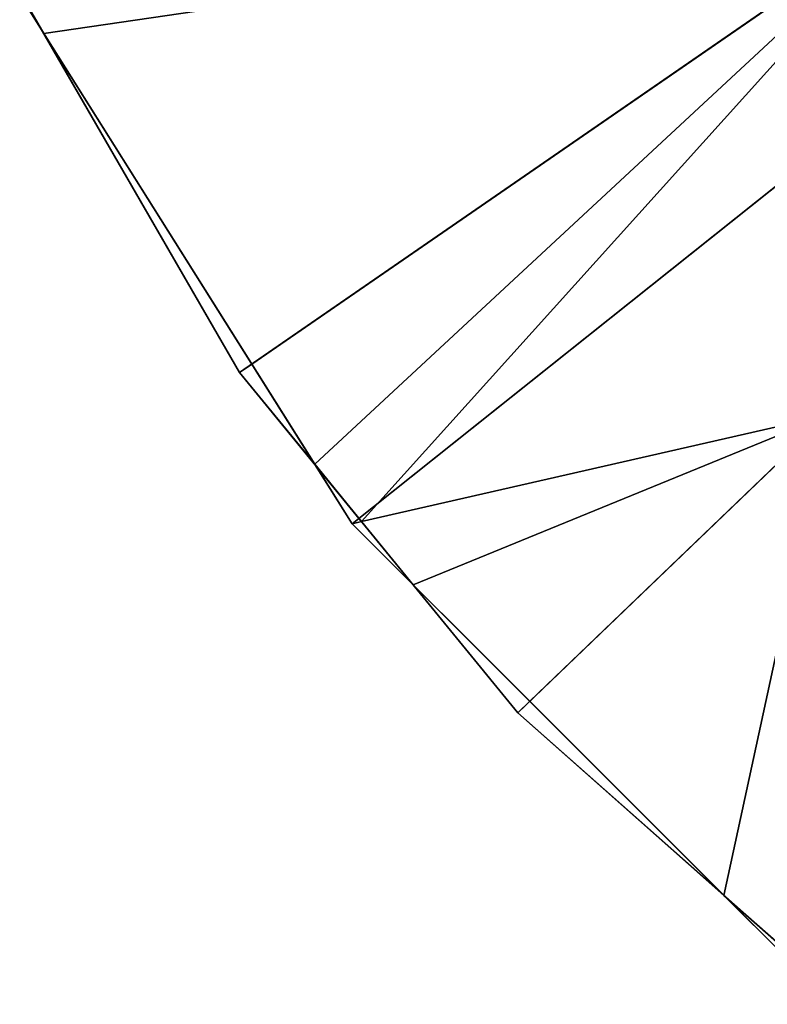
# Model space of a CAD drawing. Extents: x -102 to 18, y -3 to 3.
# Tile 15 of 54: x -2.484 to -1.732, y -2.198 to -1.207. Entities that reach past the tile are written whole.
import ezdxf

# ---------------------------------------------------------------- set-up
doc = ezdxf.new("R2010")
doc.units = 0
doc.header["$LTSCALE"] = 2.54
doc.layers.get('0').update_dxf_attribs({"color": 13, "linetype": 'CONTINUOUS'})

msp = doc.modelspace()

# ---------------------------------------------------------------- linework, layer by layer
at = {"color": 250}
for p, q in [((-2.26321, -1.56218, -13.2), (0, 0, -13.2)), ((-2.26321, -1.56218, -13.2), (0, 0, -13.2)), ((-2.15004, -1.7146), (0, 0)), ((-2.15004, -1.7146), (0, 0)), ((-1.98331, -1.90499, -13.2), (0, 0, -13.2)), ((-1.98331, -1.90499, -13.2), (0, 0, -13.2)), ((-2.25107, -1.5538, -13), (-1.5825, -1.09232, -13)), ((-2.25107, -1.5538, -13), (-1.5825, -1.09232, -13)), ((-2.26321, -1.56218, -13.2), (-2.48449, -1.1789, -13)), ((-2.48449, -1.1789, -13.2), (-2.26321, -1.56218, -13.2)), ((-2.26321, -1.56218, -13.2), (-2.48449, -1.1789, -13)), ((-2.48449, -1.1789, -13.2), (-2.26321, -1.56218, -13.2)), ((-2.47766, -1.19318, -13), (-2.46019, -1.22098, -13)), ((-2.15004, -1.7146), (-2.47766, -1.19318)), ((-2.15004, -1.7146), (-2.47766, -1.19318)), ((-2.47766, -1.19318), (-2.15004, -1.7146, -13)), ((-2.47766, -1.19318), (-2.15004, -1.7146, -13)), ((-2.47766, -1.19318, -13), (-2.46019, -1.22098, -13)), ((-2.47766, -1.19318, -13), (-2.46019, -1.22098, -13)), ((-2.26321, -1.56218, -13), (-2.46019, -1.22098, -13)), ((-2.46019, -1.22098, -13), (-2.25107, -1.5538, -13)), ((-2.46019, -1.22098, -13), (-2.25107, -1.5538, -13)), ((-2.26321, -1.56218, -13), (-2.46019, -1.22098, -13)), ((-2.46019, -1.22098, -13), (-2.25107, -1.5538, -13)), ((-2.26321, -1.56218, -13), (-2.25107, -1.5538, -13)), ((-2.26321, -1.56218, -13), (-2.25107, -1.5538, -13)), ((-2.25107, -1.5538, -13), (-2.1877, -1.65465, -13)), ((-2.25107, -1.5538, -13), (-2.1877, -1.65465, -13)), ((-2.25107, -1.5538, -13), (-2.1877, -1.65465, -13)), ((-2.26321, -1.56218, -13.2), (-2.26321, -1.56218, -13)), ((-2.26321, -1.56218, -13.2), (-2.26321, -1.56218, -13)), ((-2.26321, -1.56218, -13.2), (-1.98331, -1.90499, -13.2)), ((-1.98331, -1.90499, -13.2), (-2.26321, -1.56218, -13)), ((-1.98331, -1.90499, -13.2), (-2.26321, -1.56218, -13)), ((-2.1877, -1.65465, -13), (-2.26321, -1.56218, -13)), ((-2.26321, -1.56218, -13.2), (-1.98331, -1.90499, -13.2)), ((-2.1877, -1.65465, -13), (-2.26321, -1.56218, -13)), ((-1.67133, -1.60534, -13), (-2.14053, -1.71243, -13)), ((-1.67133, -1.60534, -13), (-2.14053, -1.71243, -13)), ((-1.67133, -1.60534, -13), (-1.97124, -1.8934, -13)), ((-1.67133, -1.60534, -13), (-1.97124, -1.8934, -13)), ((-2.14053, -1.71243, -13), (-2.1877, -1.65465, -13)), ((-2.14053, -1.71243, -13), (-2.1877, -1.65465, -13)), ((-2.1877, -1.65465, -13), (-2.15004, -1.7146, -13)), ((-2.1877, -1.65465, -13), (-2.15004, -1.7146, -13)), ((-2.14053, -1.71243, -13), (-2.1877, -1.65465, -13)), ((-2.14053, -1.71243, -13), (-2.15004, -1.7146, -13)), ((-2.14053, -1.71243, -13), (-2.15004, -1.7146, -13)), ((-1.7146, -2.15004), (-2.15004, -1.7146)), ((-2.15004, -1.7146), (-2.15004, -1.7146, -13)), ((-1.7146, -2.15004), (-2.15004, -1.7146)), ((-2.15004, -1.7146), (-1.7146, -2.15004, -13)), ((-2.15004, -1.7146), (-1.7146, -2.15004, -13)), ((-2.15004, -1.7146), (-2.15004, -1.7146, -13)), ((-2.15004, -1.7146, -13), (-2.08859, -1.77604, -13)), ((-2.15004, -1.7146, -13), (-2.08859, -1.77604, -13)), ((-2.08859, -1.77604, -13), (-2.14053, -1.71243, -13)), ((-2.08859, -1.77604, -13), (-2.14053, -1.71243, -13)), ((-2.08859, -1.77604, -13), (-2.14053, -1.71243, -13)), ((-1.98331, -1.90499, -13), (-2.08859, -1.77604, -13)), ((-2.08859, -1.77604, -13), (-1.97124, -1.8934, -13)), ((-2.08859, -1.77604, -13), (-1.97124, -1.8934, -13)), ((-2.08859, -1.77604, -13), (-1.97124, -1.8934, -13)), ((-1.98331, -1.90499, -13), (-2.08859, -1.77604, -13)), ((-1.97124, -1.8934, -13), (-1.98331, -1.90499, -13)), ((-1.97124, -1.8934, -13), (-1.98331, -1.90499, -13)), ((-1.97124, -1.8934, -13), (-1.77586, -2.08878, -13)), ((-1.97124, -1.8934, -13), (-1.77586, -2.08878, -13)), ((-1.97124, -1.8934, -13), (-1.77586, -2.08878, -13)), ((-1.98331, -1.90499, -13.2), (-1.98331, -1.90499, -13)), ((-1.98331, -1.90499, -13.2), (-1.65204, -2.19847, -13.2)), ((-1.65204, -2.19847, -13.2), (-1.98331, -1.90499, -13)), ((-1.65204, -2.19847, -13.2), (-1.98331, -1.90499, -13)), ((-1.77586, -2.08878, -13), (-1.98331, -1.90499, -13)), ((-1.98331, -1.90499, -13.2), (-1.98331, -1.90499, -13)), ((-1.98331, -1.90499, -13.2), (-1.65204, -2.19847, -13.2)), ((-1.77586, -2.08878, -13), (-1.98331, -1.90499, -13)), ((-1.70894, -2.14806, -13), (-1.77586, -2.08878, -13)), ((-1.77586, -2.08878, -13), (-1.7146, -2.15004, -13)), ((-1.77586, -2.08878, -13), (-1.7146, -2.15004, -13)), ((-1.70894, -2.14806, -13), (-1.77586, -2.08878, -13)), ((-1.70894, -2.14806, -13), (-1.77586, -2.08878, -13))]:
    msp.add_line(p, q, dxfattribs=at)

# ---------------------------------------------------------------- meshes
mesh = msp.add_polyface(dxfattribs=at)
corners = [(0, 0, -13.2), (-2.26321, -1.56218, -13.2), (-2.48449, -1.1789, -13.2)]
mesh.append_faces([[corners[k] for k in face] for face in [(0, 1, 2)]], dxfattribs={"color": 250})
mesh = msp.add_polyface(dxfattribs=at)
corners = [(0, 0), (-2.47766, -1.19318), (-2.15004, -1.7146)]
mesh.append_faces([[corners[k] for k in face] for face in [(0, 1, 2)]], dxfattribs={"color": 250})
mesh = msp.add_polyface(dxfattribs=at)
corners = [(0, 0, -13.2), (-1.98331, -1.90499, -13.2), (-2.26321, -1.56218, -13.2)]
mesh.append_faces([[corners[k] for k in face] for face in [(0, 1, 2)]], dxfattribs={"color": 250})
mesh = msp.add_polyface(dxfattribs=at)
corners = [(0, 0), (-2.15004, -1.7146), (-1.7146, -2.15004)]
mesh.append_faces([[corners[k] for k in face] for face in [(0, 1, 2)]], dxfattribs={"color": 250})
mesh = msp.add_polyface(dxfattribs=at)
corners = [(0, 0, -13.2), (-1.65204, -2.19847, -13.2), (-1.98331, -1.90499, -13.2)]
mesh.append_faces([[corners[k] for k in face] for face in [(0, 1, 2)]], dxfattribs={"color": 250})
mesh = msp.add_polyface(dxfattribs=at)
corners = [(-1.5825, -1.09232, -13), (-2.1877, -1.65465, -13), (-2.25107, -1.5538, -13), (-2.14053, -1.71243, -13), (-1.67133, -1.60534, -13), (-1.07805, -1.03548, -13)]
mesh.append_faces([[corners[k] for k in face] for face in [(0, 1, 2), (4, 0, 5)]], dxfattribs={"vtx0": -1, "color": 250})
mesh.append_faces([[corners[k] for k in face] for face in [(1, 0, 3), (3, 0, 4)]], dxfattribs={"vtx0": -1, "vtx1": -1, "color": 250})
mesh = msp.add_polyface(dxfattribs=at)
corners = [(-2.46019, -1.22098, -13), (-1.5825, -1.09232, -13), (-2.47766, -1.19318, -13), (-2.25107, -1.5538, -13)]
mesh.append_faces([[corners[k] for k in face] for face in [(0, 1, 2), (1, 0, 3)]], dxfattribs={"vtx0": -1, "color": 250})
mesh = msp.add_polyface(dxfattribs=at)
corners = [(-2.46019, -1.22098, -13), (-2.26321, -1.56218, -13.2), (-2.26321, -1.56218, -13), (-2.48449, -1.1789, -13), (-2.47766, -1.19318, -13), (-2.47985, -1.18695, -13)]
mesh.append_faces([[corners[k] for k in face] for face in [(0, 1, 2), (3, 4, 5)]], dxfattribs={"vtx0": -1, "color": 250})
mesh.append_faces([[corners[k] for k in face] for face in [(1, 0, 3)]], dxfattribs={"vtx0": -1, "vtx1": -1, "color": 250})
mesh.append_faces([[corners[k] for k in face] for face in [(3, 0, 4)]], dxfattribs={"vtx0": -1, "vtx2": -1, "color": 250})
mesh = msp.add_polyface(dxfattribs=at)
corners = [(-2.48449, -1.1789, -13.2), (-2.26321, -1.56218, -13.2), (-2.48449, -1.1789, -13)]
mesh.append_faces([[corners[k] for k in face] for face in [(0, 1, 2)]], dxfattribs={"color": 250})
mesh = msp.add_polyface(dxfattribs=at)
corners = [(-2.47766, -1.19318), (-2.15004, -1.7146, -13), (-2.15004, -1.7146)]
mesh.append_faces([[corners[k] for k in face] for face in [(0, 1, 2)]], dxfattribs={"color": 250})
mesh = msp.add_polyface(dxfattribs=at)
corners = [(-2.47766, -1.19318), (-2.1877, -1.65465, -13), (-2.15004, -1.7146, -13), (-2.25107, -1.5538, -13), (-2.46019, -1.22098, -13), (-2.47766, -1.19318, -13)]
mesh.append_faces([[corners[k] for k in face] for face in [(0, 1, 2), (4, 0, 5)]], dxfattribs={"vtx0": -1, "color": 250})
mesh.append_faces([[corners[k] for k in face] for face in [(1, 0, 3), (3, 0, 4)]], dxfattribs={"vtx0": -1, "vtx1": -1, "color": 250})
mesh = msp.add_polyface(dxfattribs=at)
corners = [(-2.25107, -1.5538, -13), (-2.46019, -1.22098, -13), (-2.26321, -1.56218, -13)]
mesh.append_faces([[corners[k] for k in face] for face in [(0, 1, 2)]], dxfattribs={"color": 250})
mesh = msp.add_polyface(dxfattribs=at)
corners = [(-1.67133, -1.60534, -13), (-1.77586, -2.08878, -13), (-1.97124, -1.8934, -13), (-1.70894, -2.14806, -13), (-1.58035, -2.10306, -13), (-1.11007, -1.47723, -13)]
mesh.append_faces([[corners[k] for k in face] for face in [(0, 1, 2), (4, 0, 5)]], dxfattribs={"vtx0": -1, "color": 250})
mesh.append_faces([[corners[k] for k in face] for face in [(1, 0, 3), (3, 0, 4)]], dxfattribs={"vtx0": -1, "vtx1": -1, "color": 250})
mesh = msp.add_polyface(dxfattribs=at)
corners = [(-2.1877, -1.65465, -13), (-2.25107, -1.5538, -13), (-2.26321, -1.56218, -13)]
mesh.append_faces([[corners[k] for k in face] for face in [(0, 1, 2)]], dxfattribs={"color": 250})
mesh = msp.add_polyface(dxfattribs=at)
corners = [(-2.26321, -1.56218, -13.2), (-1.98331, -1.90499, -13.2), (-2.26321, -1.56218, -13)]
mesh.append_faces([[corners[k] for k in face] for face in [(0, 1, 2)]], dxfattribs={"color": 250})
mesh = msp.add_polyface(dxfattribs=at)
corners = [(-2.08859, -1.77604, -13), (-1.98331, -1.90499, -13.2), (-1.98331, -1.90499, -13), (-2.26321, -1.56218, -13), (-2.14053, -1.71243, -13), (-2.1877, -1.65465, -13)]
mesh.append_faces([[corners[k] for k in face] for face in [(0, 1, 2), (3, 4, 5)]], dxfattribs={"vtx0": -1, "color": 250})
mesh.append_faces([[corners[k] for k in face] for face in [(1, 0, 3)]], dxfattribs={"vtx0": -1, "vtx1": -1, "color": 250})
mesh.append_faces([[corners[k] for k in face] for face in [(3, 0, 4)]], dxfattribs={"vtx0": -1, "vtx2": -1, "color": 250})
mesh = msp.add_polyface(dxfattribs=at)
corners = [(-1.67133, -1.60534, -13), (-2.08859, -1.77604, -13), (-2.14053, -1.71243, -13), (-1.97124, -1.8934, -13)]
mesh.append_faces([[corners[k] for k in face] for face in [(0, 1, 2), (1, 0, 3)]], dxfattribs={"vtx0": -1, "color": 250})
mesh = msp.add_polyface(dxfattribs=at)
corners = [(-2.14053, -1.71243, -13), (-2.15004, -1.7146, -13), (-2.1877, -1.65465, -13)]
mesh.append_faces([[corners[k] for k in face] for face in [(0, 1, 2)]], dxfattribs={"color": 250})
mesh = msp.add_polyface(dxfattribs=at)
corners = [(-2.08859, -1.77604, -13), (-2.15004, -1.7146, -13), (-2.14053, -1.71243, -13)]
mesh.append_faces([[corners[k] for k in face] for face in [(0, 1, 2)]], dxfattribs={"color": 250})
mesh = msp.add_polyface(dxfattribs=at)
corners = [(-2.15004, -1.7146), (-1.7146, -2.15004, -13), (-1.7146, -2.15004)]
mesh.append_faces([[corners[k] for k in face] for face in [(0, 1, 2)]], dxfattribs={"color": 250})
mesh = msp.add_polyface(dxfattribs=at)
corners = [(-2.15004, -1.7146), (-1.77586, -2.08878, -13), (-1.7146, -2.15004, -13), (-1.97124, -1.8934, -13), (-2.08859, -1.77604, -13), (-2.15004, -1.7146, -13)]
mesh.append_faces([[corners[k] for k in face] for face in [(0, 1, 2), (4, 0, 5)]], dxfattribs={"vtx0": -1, "color": 250})
mesh.append_faces([[corners[k] for k in face] for face in [(1, 0, 3), (3, 0, 4)]], dxfattribs={"vtx0": -1, "vtx1": -1, "color": 250})
mesh = msp.add_polyface(dxfattribs=at)
corners = [(-1.97124, -1.8934, -13), (-2.08859, -1.77604, -13), (-1.98331, -1.90499, -13)]
mesh.append_faces([[corners[k] for k in face] for face in [(0, 1, 2)]], dxfattribs={"color": 250})
mesh = msp.add_polyface(dxfattribs=at)
corners = [(-1.77586, -2.08878, -13), (-1.97124, -1.8934, -13), (-1.98331, -1.90499, -13)]
mesh.append_faces([[corners[k] for k in face] for face in [(0, 1, 2)]], dxfattribs={"color": 250})
mesh = msp.add_polyface(dxfattribs=at)
corners = [(-1.98331, -1.90499, -13), (-1.98331, -1.90499, -13.2), (-1.65204, -2.19847, -13.2)]
mesh.append_faces([[corners[k] for k in face] for face in [(0, 1, 2)]], dxfattribs={"color": 250})
mesh = msp.add_polyface(dxfattribs=at)
corners = [(-1.65204, -2.19847, -13), (-1.98331, -1.90499, -13), (-1.65204, -2.19847, -13.2), (-1.68747, -2.16708, -13), (-1.69731, -2.15836, -13), (-1.70156, -2.1546, -13), (-1.70397, -2.15246, -13), (-1.70671, -2.15004, -13), (-1.70894, -2.14806, -13), (-1.77586, -2.08878, -13)]
mesh.append_faces([[corners[k] for k in face] for face in [(0, 1, 2), (1, 8, 9)]], dxfattribs={"vtx0": -1, "color": 250})
mesh.append_faces([[corners[k] for k in face] for face in [(1, 0, 3), (1, 3, 4), (1, 4, 5), (1, 5, 6), (1, 6, 7), (1, 7, 8)]], dxfattribs={"vtx0": -1, "vtx2": -1, "color": 250})
mesh = msp.add_polyface(dxfattribs=at)
corners = [(-1.70894, -2.14806, -13), (-1.7146, -2.15004, -13), (-1.77586, -2.08878, -13)]
mesh.append_faces([[corners[k] for k in face] for face in [(0, 1, 2)]], dxfattribs={"color": 250})

doc.saveas('drawing.dxf')
